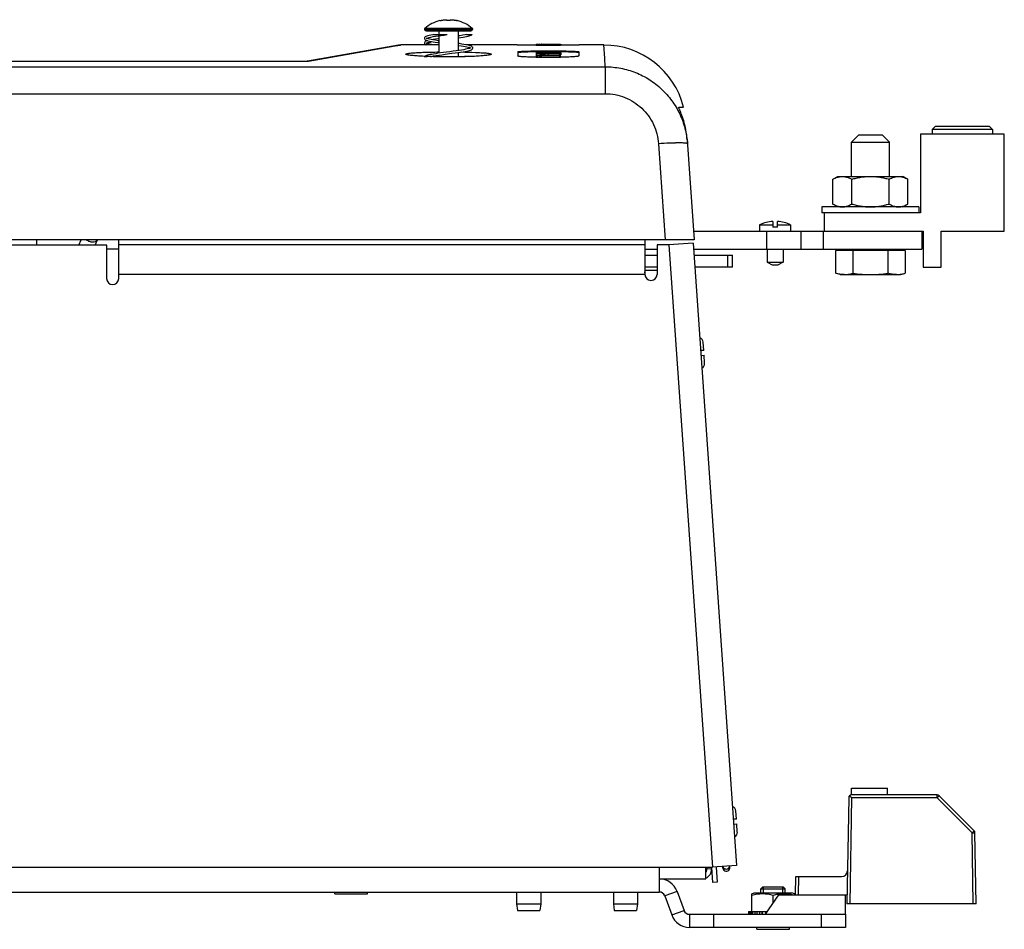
# Model space of a CAD drawing. Header units: inches. Extents: x 0 to 22, y 0 to 17.
# Tile 3 of 71: x 4.1 to 5.5, y 7.5 to 8.8. Entities that reach past the tile are written whole.
import ezdxf

# ---------------------------------------------------------------- set-up
doc = ezdxf.new("R2010")
doc.units = ezdxf.units.IN
doc.header["$LTSCALE"] = 1.21
doc.header["$MEASUREMENT"] = 0
doc.linetypes.add('HIDDEN', pattern=[0.2, 0.1, -0.1])
doc.layers.get('0').update_dxf_attribs({"linetype": 'CONTINUOUS'})
for name, color, linetype in [('02___PRT_ALL_AXES', 7, 'CONTINUOUS'), ('03___PRT_ALL_CURVES', 7, 'CONTINUOUS'), ('AXIS_PART', 7, 'CONTINUOUS'), ('DEFAULT_2', 8, 'HIDDEN')]:
    doc.layers.add(name, color=color, linetype=linetype)

msp = doc.modelspace()

# ---------------------------------------------------------------- linework, layer by layer
at = {"color": 7, "linetype": 'Continuous'}
for p, q in [((4.6928, 8.7921), (4.6928, 8.7921)), ((4.7026, 8.7933), (4.7026, 8.7921)), ((4.7026, 8.7933), (4.7026, 8.7933)), ((4.7028, 8.7921), (4.7026, 8.7933)), ((4.7026, 8.7933), (4.7028, 8.7921)), ((4.7082, 8.7933), (4.708, 8.7921)), ((4.708, 8.7921), (4.7082, 8.7933)), ((4.7082, 8.7921), (4.7082, 8.7933)), ((4.7181, 8.7921), (4.7181, 8.7921)), ((4.67, 8.7791), (4.7409, 8.7791)), ((4.7405, 8.7806), (4.6704, 8.7806)), ((4.6727, 8.7771), (4.7382, 8.7771)), ((4.6836, 8.7714), (4.7033, 8.7714)), ((4.6911, 8.7771), (4.6911, 8.7714)), ((4.6911, 8.7697), (4.6911, 8.744)), ((4.7198, 8.7771), (4.7198, 8.748)), ((4.7318, 8.7714), (4.7403, 8.7714)), ((4.6317, 8.7558), (4.4972, 8.7321)), ((4.4987, 8.732), (4.6268, 8.7547)), ((4.6268, 8.7547), (4.6344, 8.756)), ((4.6344, 8.756), (4.6348, 8.7561)), ((4.6911, 8.7561), (4.6348, 8.7561)), ((4.6899, 8.7624), (4.6911, 8.7626)), ((4.8068, 8.7561), (4.7329, 8.7561)), ((4.8346, 8.7557), (4.8068, 8.7559)), ((4.8346, 8.7573), (4.8346, 8.7557)), ((4.8346, 8.7573), (4.8353, 8.7573)), ((4.8346, 8.7557), (4.8703, 8.7557)), ((4.836, 8.7573), (4.8396, 8.7573)), ((4.836, 8.7573), (4.836, 8.7557)), ((4.8396, 8.7573), (4.8396, 8.7557)), ((4.8396, 8.7573), (4.841, 8.7573)), ((4.841, 8.7573), (4.841, 8.7557)), ((4.8424, 8.7574), (4.8689, 8.7574)), ((4.8424, 8.7557), (4.8424, 8.7574)), ((4.8689, 8.7574), (4.8689, 8.7557)), ((4.8689, 8.7574), (4.8701, 8.7574)), ((4.8701, 8.7574), (4.8703, 8.7574)), ((4.8703, 8.7557), (4.8703, 8.7574)), ((4.8981, 8.7559), (4.8703, 8.7557)), ((4.8709, 8.7575), (4.8711, 8.7575)), ((4.8711, 8.7575), (4.8711, 8.7557)), ((4.9343, 8.7561), (4.8981, 8.7561)), ((4.9356, 8.7365), (4.9343, 8.7561)), ((4.6911, 8.7412), (4.6911, 8.7387)), ((4.7198, 8.7451), (4.7198, 8.7387)), ((4.7384, 8.7521), (4.7381, 8.7519)), ((4.8073, 8.746), (4.8077, 8.7399)), ((4.8346, 8.7473), (4.8703, 8.7473)), ((4.8346, 8.7459), (4.8346, 8.7473)), ((4.8346, 8.7459), (4.835, 8.7459)), ((4.8346, 8.7453), (4.8346, 8.7378)), ((4.8346, 8.7452), (4.8351, 8.7452)), ((4.836, 8.7425), (4.8346, 8.7424)), ((4.8346, 8.7406), (4.8353, 8.7405)), ((4.835, 8.7463), (4.835, 8.7454)), ((4.8351, 8.7462), (4.835, 8.7463)), ((4.837, 8.7459), (4.8351, 8.7462)), ((4.8351, 8.7452), (4.8356, 8.7452)), ((4.8353, 8.7405), (4.836, 8.7405)), ((4.8356, 8.7452), (4.8356, 8.7438)), ((4.8361, 8.7452), (4.8356, 8.7452)), ((4.8358, 8.7437), (4.8358, 8.7424)), ((4.8358, 8.7436), (4.8363, 8.7436)), ((4.8396, 8.7425), (4.836, 8.7425)), ((4.836, 8.7405), (4.8396, 8.7405)), ((4.836, 8.7405), (4.836, 8.7381)), ((4.8365, 8.7451), (4.8361, 8.7452)), ((4.8363, 8.7436), (4.8368, 8.7436)), ((4.8373, 8.7451), (4.8365, 8.7451)), ((4.8372, 8.7439), (4.8365, 8.7439)), ((4.8368, 8.7436), (4.8368, 8.7424)), ((4.837, 8.7467), (4.838, 8.7468)), ((4.8383, 8.7458), (4.837, 8.7459)), ((4.8689, 8.7439), (4.8372, 8.7439)), ((4.8396, 8.7451), (4.8373, 8.7451)), ((4.8394, 8.7435), (4.8378, 8.7435)), ((4.838, 8.7468), (4.8403, 8.7469)), ((4.8394, 8.7435), (4.8394, 8.7424)), ((4.8404, 8.7434), (4.8394, 8.7435)), ((4.8411, 8.7451), (4.8396, 8.7451)), ((4.8396, 8.7405), (4.841, 8.7406)), ((4.8396, 8.7405), (4.8396, 8.7381)), ((4.841, 8.7424), (4.8403, 8.7425)), ((4.8411, 8.7433), (4.8404, 8.7434)), ((4.8408, 8.7463), (4.8412, 8.7462)), ((4.841, 8.7424), (4.841, 8.7422)), ((4.8412, 8.7418), (4.841, 8.7419)), ((4.841, 8.7412), (4.8417, 8.7413)), ((4.841, 8.7409), (4.841, 8.7412)), ((4.841, 8.7406), (4.841, 8.7378)), ((4.8425, 8.745), (4.8411, 8.7451)), ((4.8411, 8.7433), (4.8411, 8.7424)), ((4.8414, 8.7432), (4.8411, 8.7433)), ((4.8412, 8.7462), (4.8423, 8.7461)), ((4.8424, 8.7418), (4.8412, 8.7418)), ((4.8417, 8.743), (4.8417, 8.7418)), ((4.8417, 8.743), (4.8425, 8.743)), ((4.8439, 8.7466), (4.8422, 8.7465)), ((4.8423, 8.7461), (4.8435, 8.7461)), ((4.8424, 8.7418), (4.8689, 8.7418)), ((4.8424, 8.7413), (4.8689, 8.7413)), ((4.8424, 8.7384), (4.8424, 8.7413)), ((4.8468, 8.745), (4.8425, 8.745)), ((4.8451, 8.7429), (4.8432, 8.7429)), ((4.8432, 8.7429), (4.8432, 8.7418)), ((4.8458, 8.7466), (4.8439, 8.7466)), ((4.8451, 8.7429), (4.8458, 8.743)), ((4.8451, 8.7429), (4.8451, 8.7418)), ((4.8458, 8.7466), (4.8458, 8.746)), ((4.8458, 8.743), (4.8463, 8.743)), ((4.8463, 8.7456), (4.8476, 8.7457)), ((4.8463, 8.743), (4.8465, 8.743)), ((4.8471, 8.7461), (4.8464, 8.7461)), ((4.8465, 8.7434), (4.8472, 8.7435)), ((4.8465, 8.743), (4.8465, 8.7418)), ((4.8692, 8.7445), (4.8468, 8.745)), ((4.8477, 8.746), (4.8471, 8.7461)), ((4.8476, 8.7457), (4.8477, 8.7457)), ((4.8477, 8.7459), (4.8477, 8.7453)), ((4.8689, 8.7435), (4.8479, 8.7435)), ((4.8479, 8.7418), (4.8479, 8.7435)), ((4.8499, 8.7465), (4.8499, 8.7452)), ((4.8544, 8.7462), (4.8508, 8.7465)), ((4.8544, 8.7462), (4.8544, 8.7451)), ((4.8589, 8.7465), (4.86, 8.7464)), ((4.86, 8.7464), (4.8602, 8.7464)), ((4.86, 8.7459), (4.86, 8.745)), ((4.8645, 8.7457), (4.86, 8.7459)), ((4.8602, 8.7464), (4.8607, 8.7464)), ((4.8643, 8.7463), (4.8617, 8.7463)), ((4.8644, 8.747), (4.8643, 8.7469)), ((4.8643, 8.7469), (4.8643, 8.7466)), ((4.8657, 8.747), (4.8644, 8.747)), ((4.8645, 8.7457), (4.8645, 8.745)), ((4.8689, 8.747), (4.8657, 8.747)), ((4.8689, 8.7456), (4.8701, 8.7457)), ((4.8689, 8.7456), (4.8689, 8.7446)), ((4.8689, 8.7435), (4.8689, 8.7417)), ((4.8689, 8.7435), (4.8701, 8.7435)), ((4.8689, 8.7413), (4.8689, 8.7384)), ((4.8689, 8.7413), (4.8701, 8.7413)), ((4.8692, 8.7445), (4.8709, 8.7446)), ((4.8703, 8.7469), (4.8696, 8.747)), ((4.8703, 8.7438), (4.8696, 8.7439)), ((4.8703, 8.7417), (4.8696, 8.7418)), ((4.8701, 8.7457), (4.8703, 8.7457)), ((4.8701, 8.7435), (4.8703, 8.7436)), ((4.8701, 8.7413), (4.8703, 8.7414)), ((4.8703, 8.7473), (4.8711, 8.7473)), ((4.8703, 8.7469), (4.8703, 8.7446)), ((4.8711, 8.7459), (4.8703, 8.7459)), ((4.8703, 8.7437), (4.8703, 8.7417)), ((4.8711, 8.7418), (4.8703, 8.7417)), ((4.8703, 8.7385), (4.8703, 8.7415)), ((4.8709, 8.7446), (4.8711, 8.7446)), ((4.8711, 8.7447), (4.8711, 8.7418)), ((4.8976, 8.746), (4.8973, 8.7399)), ((2.3437, 8.7321), (4.4971, 8.7321)), ((2.3437, 8.732), (4.4987, 8.732)), ((4.4972, 8.7321), (4.4971, 8.7321)), ((4.4971, 8.7321), (4.4971, 8.7321)), ((4.8346, 8.7381), (4.8703, 8.7381)), ((4.8424, 8.7384), (4.8412, 8.7384)), ((4.8424, 8.7384), (4.8689, 8.7384)), ((4.8703, 8.7385), (4.8696, 8.7384)), ((4.9365, 8.724), (4.9356, 8.7365)), ((2.1237, 8.724), (4.9365, 8.724)), ((4.9365, 8.724), (4.9365, 8.6843)), ((2.1237, 8.6843), (4.9365, 8.6843)), ((5.0448, 8.6645), (5.052, 8.6645)), ((5.5249, 8.6245), (5.4011, 8.6245)), ((5.4011, 8.6245), (5.4011, 8.5084)), ((5.4228, 8.6358), (5.4183, 8.6313)), ((5.5077, 8.6313), (5.4183, 8.6313)), ((5.4183, 8.6313), (5.4183, 8.6245)), ((5.5032, 8.6358), (5.4228, 8.6358)), ((5.5032, 8.6358), (5.5077, 8.6313)), ((5.5077, 8.6313), (5.5077, 8.6245)), ((5.5249, 8.4817), (5.5249, 8.6245)), ((5.015, 8.6104), (5.0248, 8.4689)), ((5.0573, 8.616), (5.0676, 8.4689)), ((5.3102, 8.6237), (5.2995, 8.613)), ((5.2995, 8.613), (5.3555, 8.613)), ((5.2995, 8.5623), (5.2995, 8.613)), ((5.3102, 8.6237), (5.3447, 8.6237)), ((5.3447, 8.6237), (5.3555, 8.613)), ((5.3555, 8.5623), (5.3555, 8.613)), ((5.2722, 8.5581), (5.2796, 8.5623)), ((5.2722, 8.5216), (5.2722, 8.5581)), ((5.2796, 8.5623), (5.3753, 8.5623)), ((5.2998, 8.5216), (5.2998, 8.5581)), ((5.3551, 8.5216), (5.3551, 8.5581)), ((5.3827, 8.5581), (5.3753, 8.5623)), ((5.3827, 8.5216), (5.3827, 8.5581)), ((5.2921, 8.5084), (5.2591, 8.5084)), ((5.2591, 8.5084), (5.2591, 8.4817)), ((5.2796, 8.5173), (5.2722, 8.5216)), ((5.4011, 8.5084), (5.3628, 8.5084)), ((5.3753, 8.5173), (5.3827, 8.5216)), ((5.1834, 8.4959), (5.1834, 8.4877)), ((5.1904, 8.4877), (5.1904, 8.4959)), ((5.164, 8.4911), (5.1834, 8.4911)), ((5.164, 8.4911), (5.164, 8.4817)), ((5.1744, 8.4817), (5.1744, 8.455)), ((5.1904, 8.4877), (5.1834, 8.4877)), ((5.1904, 8.4911), (5.2097, 8.4911)), ((5.2097, 8.4911), (5.2097, 8.4817)), ((5.2249, 8.4817), (5.2249, 8.455)), ((5.2576, 8.4817), (5.2576, 8.455)), ((5.4033, 8.4817), (5.4051, 8.4817)), ((5.4033, 8.4817), (5.4033, 8.455)), ((5.4051, 8.4817), (5.4051, 8.4283)), ((5.4318, 8.4817), (5.5249, 8.4817)), ((5.4318, 8.4283), (5.4318, 8.4817)), ((5.0676, 8.4689), (2.0659, 8.4689)), ((4.0976, 8.4689), (4.0976, 8.4609)), ((4.1603, 8.4609), (4.1635, 8.4689)), ((4.1845, 8.4609), (4.1877, 8.4689)), ((4.219, 8.455), (4.2013, 8.455)), ((4.9947, 8.455), (5.0128, 8.455)), ((5.0667, 8.455), (5.4033, 8.455)), ((5.1752, 8.455), (5.1752, 8.4361)), ((5.1986, 8.455), (5.1986, 8.4361)), ((5.3789, 8.4533), (5.276, 8.4533)), ((5.276, 8.4533), (5.276, 8.4194)), ((5.2901, 8.455), (5.2884, 8.4533)), ((5.3017, 8.4533), (5.3017, 8.4194)), ((5.3532, 8.4533), (5.3532, 8.4194)), ((5.3648, 8.455), (5.3665, 8.4533)), ((5.3789, 8.4533), (5.3789, 8.4194)), ((4.9949, 8.4464), (5.0128, 8.4464)), ((5.0673, 8.4464), (5.1241, 8.4464)), ((5.117, 8.4285), (5.117, 8.4464)), ((5.1241, 8.4285), (5.1241, 8.4464)), ((5.1752, 8.4361), (5.1986, 8.4361)), ((5.1752, 8.4361), (5.1826, 8.4318)), ((5.1986, 8.4361), (5.1912, 8.4318)), ((5.0128, 8.4285), (4.9949, 8.4285)), ((5.0128, 8.4235), (4.9949, 8.4235)), ((4.9949, 8.4202), (4.9949, 8.4217)), ((5.1241, 8.4285), (5.0685, 8.4285)), ((5.1826, 8.4318), (5.1912, 8.4318)), ((5.4051, 8.4283), (5.4318, 8.4283)), ((4.9949, 8.4172), (4.9949, 8.4178)), ((5.2829, 8.4175), (5.276, 8.4194)), ((5.2829, 8.4175), (5.372, 8.4175)), ((5.372, 8.4175), (5.3789, 8.4194)), ((5.0816, 8.3058), (5.0771, 8.3054)), ((5.0816, 8.3058), (5.0807, 8.3177)), ((5.0776, 8.2983), (5.0821, 8.2986)), ((5.0829, 8.2867), (5.0821, 8.2986)), ((5.2997, 7.6603), (5.3528, 7.6603)), ((5.2997, 7.6503), (5.2997, 7.6603)), ((5.3528, 7.6503), (5.3528, 7.6603)), ((5.2954, 7.646), (5.2927, 7.4895)), ((5.2997, 7.646), (5.297, 7.4895)), ((5.4258, 7.6503), (5.2997, 7.6503)), ((5.4258, 7.646), (5.2997, 7.646)), ((5.4258, 7.646), (5.4258, 7.6503)), ((5.4258, 7.646), (5.4288, 7.649)), ((5.4773, 7.5945), (5.4258, 7.646)), ((5.4803, 7.5975), (5.4288, 7.649)), ((5.1299, 7.6146), (5.1291, 7.6266)), ((5.1299, 7.6146), (5.1254, 7.6143)), ((5.1259, 7.6072), (5.1304, 7.6075)), ((5.1312, 7.5955), (5.1304, 7.6075)), ((5.4773, 7.5945), (5.4803, 7.5975)), ((5.4791, 7.4895), (5.4773, 7.5945)), ((5.4773, 7.5945), (5.4816, 7.5945)), ((5.4834, 7.4895), (5.4816, 7.5945)), ((5.0849, 7.5264), (5.0849, 7.5435)), ((5.0931, 7.5414), (5.0863, 7.5409)), ((5.0998, 7.5439), (5.1013, 7.5217)), ((5.1099, 7.5427), (5.1098, 7.5446)), ((5.12, 7.5434), (5.1199, 7.5453)), ((5.0161, 7.5264), (5.0849, 7.5264)), ((5.1013, 7.5217), (5.0945, 7.5213)), ((5.217, 7.5028), (5.2174, 7.53)), ((5.2174, 7.53), (5.285, 7.53)), ((5.2212, 7.5028), (5.2217, 7.53)), ((4.5379, 7.5043), (4.5379, 7.5071)), ((4.5861, 7.5043), (4.5861, 7.5071)), ((4.8056, 7.5071), (4.8056, 7.4897)), ((4.8413, 7.5071), (4.8413, 7.4897)), ((4.9484, 7.5071), (4.9484, 7.4897)), ((4.9841, 7.5071), (4.9841, 7.4897)), ((5.0423, 7.5081), (5.0242, 7.5015)), ((5.0423, 7.5081), (5.0526, 7.4799)), ((5.169, 7.5145), (5.1661, 7.5117)), ((5.1661, 7.5117), (5.2019, 7.5117)), ((5.1661, 7.5058), (5.1661, 7.5117)), ((5.169, 7.5145), (5.199, 7.5145)), ((5.199, 7.5145), (5.2019, 7.5117)), ((5.2019, 7.5058), (5.2019, 7.5117)), ((4.5379, 7.5043), (4.5861, 7.5043)), ((5.1526, 7.5043), (5.1562, 7.5058)), ((5.1527, 7.4783), (5.1527, 7.5043)), ((5.1562, 7.5058), (5.2118, 7.5058)), ((5.184, 7.4905), (5.184, 7.5019)), ((5.2153, 7.5043), (5.2118, 7.5058)), ((5.2153, 7.5043), (5.2153, 7.5028)), ((5.2906, 7.5028), (5.2929, 7.5028)), ((4.8056, 7.4897), (4.8413, 7.4897)), ((4.8056, 7.4897), (4.807, 7.4797)), ((4.807, 7.4797), (4.8399, 7.4797)), ((4.8413, 7.4897), (4.8399, 7.4797)), ((4.9484, 7.4897), (4.9841, 7.4897)), ((4.9484, 7.4897), (4.9498, 7.4797)), ((4.9498, 7.4797), (4.9827, 7.4797)), ((4.9841, 7.4897), (4.9827, 7.4797)), ((5.0345, 7.4733), (5.0526, 7.4799)), ((5.1476, 7.4783), (5.1754, 7.4783)), ((5.1476, 7.4783), (5.1476, 7.4743)), ((5.1483, 7.4783), (5.1483, 7.4743)), ((5.1494, 7.4783), (5.1494, 7.4743)), ((5.1515, 7.4783), (5.1515, 7.4743)), ((5.1535, 7.4783), (5.1535, 7.4743)), ((5.1568, 7.4783), (5.1568, 7.4743)), ((5.1598, 7.4783), (5.1598, 7.4743)), ((5.164, 7.4783), (5.164, 7.4743)), ((5.1675, 7.4783), (5.1675, 7.4743)), ((5.1676, 7.4783), (5.1676, 7.4743)), ((5.1726, 7.4783), (5.1726, 7.4743)), ((5.1746, 7.4783), (5.1746, 7.4771)), ((5.4834, 7.4895), (5.2927, 7.4895)), ((5.0606, 7.4743), (5.2906, 7.4743)), ((5.0606, 7.4743), (5.0606, 7.455)), ((5.0961, 7.4743), (5.0961, 7.455)), ((5.2549, 7.4743), (5.2549, 7.455)), ((5.2906, 7.4743), (5.2906, 7.455)), ((5.1599, 7.4521), (5.1599, 7.455)), ((5.1599, 7.4521), (5.2081, 7.4521)), ((5.2081, 7.4521), (5.2081, 7.455))]:
    msp.add_line(p, q, dxfattribs=at)
at = {"color": 3, "linetype": 'Continuous'}
for p, q in [((5.0667, 8.4817), (5.4033, 8.4817)), ((4.219, 8.4116), (4.219, 8.4689)), ((4.9947, 8.4689), (4.9947, 8.4614)), ((4.2013, 8.4609), (3.5938, 8.4609)), ((4.2013, 8.4116), (4.2013, 8.4609)), ((4.9947, 8.4614), (4.219, 8.4614)), ((4.9947, 8.4614), (4.9949, 8.4217)), ((5.0304, 8.4614), (5.0128, 8.4614)), ((5.0128, 8.4614), (5.0128, 8.4178)), ((5.066, 8.4639), (5.0304, 8.4614)), ((5.0304, 8.4614), (5.0946, 7.5435)), ((5.066, 8.4639), (5.1302, 7.546)), ((4.9949, 8.4217), (4.9949, 8.4178)), ((4.9949, 8.4178), (4.219, 8.4178)), ((2.0373, 7.5435), (5.0946, 7.5435)), ((5.0161, 7.5435), (5.0161, 7.5071)), ((5.0861, 7.5435), (5.0863, 7.5409)), ((5.0929, 7.5434), (5.0945, 7.5213)), ((5.1302, 7.546), (5.0946, 7.5435)), ((2.1333, 7.5071), (5.0161, 7.5071)), ((5.0242, 7.5015), (5.0345, 7.4733)), ((5.2906, 7.455), (5.0606, 7.455))]:
    msp.add_line(p, q, dxfattribs=at)
at = {"color": 7, "linetype": 'Continuous'}
for points in [[(4.6836, 8.7714), (4.6822, 8.7712), (4.6794, 8.7707), (4.677, 8.7702), (4.675, 8.7697), (4.6734, 8.7692), (4.6721, 8.7687), (4.6711, 8.7681), (4.6704, 8.7675), (4.6698, 8.7666), (4.6697, 8.766)], [(4.6725, 8.7656), (4.6725, 8.7656), (4.6729, 8.7659), (4.6738, 8.7663), (4.6751, 8.7667), (4.677, 8.7672), (4.6795, 8.7678), (4.6825, 8.7684), (4.686, 8.769), (4.69, 8.7696), (4.6943, 8.7702), (4.6989, 8.7708), (4.7033, 8.7714)], [(4.7318, 8.7714), (4.7298, 8.771), (4.7262, 8.7704), (4.7222, 8.7698), (4.7198, 8.7694)], [(4.7198, 8.7665), (4.7234, 8.7671), (4.7267, 8.7676), (4.7296, 8.7681), (4.732, 8.7686), (4.7342, 8.7691), (4.736, 8.7695), (4.7375, 8.77), (4.7387, 8.7705), (4.7397, 8.771), (4.7403, 8.7714)], [(4.6697, 8.766), (4.6698, 8.7654), (4.6703, 8.7645), (4.6711, 8.7639), (4.6721, 8.7633), (4.6734, 8.7628), (4.6751, 8.7623), (4.6772, 8.7618), (4.6796, 8.7613), (4.6825, 8.7608), (4.6857, 8.7602), (4.6895, 8.7596), (4.6911, 8.7594)], [(4.6748, 8.7624), (4.6735, 8.762), (4.6721, 8.7615), (4.6711, 8.761), (4.6703, 8.7603), (4.6698, 8.7594), (4.6697, 8.7589)], [(4.6697, 8.7589), (4.6698, 8.7583), (4.6703, 8.7574), (4.671, 8.7568), (4.6719, 8.7563), (4.6724, 8.7561)], [(4.6725, 8.7585), (4.6729, 8.7587), (4.6737, 8.7591), (4.675, 8.7596), (4.6767, 8.76), (4.6788, 8.7605), (4.6812, 8.761)], [(4.6911, 8.7622), (4.6903, 8.7624), (4.6863, 8.763), (4.6828, 8.7636), (4.6798, 8.7641), (4.6774, 8.7647), (4.6754, 8.7652), (4.674, 8.7656), (4.6731, 8.766)], [(4.6849, 8.7561), (4.6832, 8.7564), (4.68, 8.757), (4.6774, 8.7575), (4.6754, 8.758), (4.6739, 8.7585), (4.6731, 8.7589)], [(4.6911, 8.7655), (4.6898, 8.7653), (4.6859, 8.7647), (4.6826, 8.7641), (4.6812, 8.7639)], [(4.7411, 8.7517), (4.7411, 8.7522), (4.7406, 8.7531), (4.7399, 8.7538), (4.739, 8.7542), (4.738, 8.7547), (4.7366, 8.7551), (4.735, 8.7556), (4.733, 8.7561), (4.7307, 8.7565), (4.728, 8.757), (4.725, 8.7575), (4.7216, 8.7581), (4.7198, 8.7583)], [(4.7198, 8.7555), (4.7206, 8.7553), (4.7241, 8.7548), (4.7273, 8.7543), (4.7301, 8.7538), (4.7325, 8.7533), (4.7345, 8.7528), (4.7361, 8.7524), (4.7372, 8.7519), (4.7377, 8.7517)], [(4.6789, 8.739), (4.6724, 8.7392), (4.6665, 8.7395), (4.6613, 8.7398), (4.657, 8.7401), (4.6534, 8.7404), (4.6508, 8.7407), (4.649, 8.741), (4.6488, 8.741)], [(4.7381, 8.7519), (4.7374, 8.7515), (4.7362, 8.7511), (4.7347, 8.7507), (4.7328, 8.7502), (4.7304, 8.7497), (4.7277, 8.7492), (4.7246, 8.7487), (4.7209, 8.7481), (4.7167, 8.7475), (4.712, 8.7469), (4.7071, 8.7462), (4.7023, 8.7456), (4.6978, 8.745), (4.6936, 8.7444), (4.6898, 8.7438), (4.6864, 8.7433), (4.6834, 8.7428), (4.6806, 8.7423), (4.6783, 8.7419), (4.6762, 8.7414), (4.6745, 8.7409), (4.6731, 8.7405), (4.6719, 8.74), (4.671, 8.7395), (4.6708, 8.7393)], [(4.6784, 8.739), (4.68, 8.7393), (4.6832, 8.7399), (4.687, 8.7406), (4.6912, 8.7412), (4.6957, 8.7418), (4.7005, 8.7425)], [(4.7625, 8.7411), (4.7625, 8.7411), (4.7619, 8.741), (4.7602, 8.7407), (4.7577, 8.7404), (4.7545, 8.7401), (4.7506, 8.7398), (4.746, 8.7396), (4.7408, 8.7393), (4.7351, 8.7391), (4.7289, 8.7389), (4.7222, 8.7387), (4.7152, 8.7386), (4.708, 8.7386), (4.7006, 8.7386), (4.6931, 8.7386), (4.6858, 8.7388), (4.6789, 8.739)], [(4.7005, 8.7425), (4.7102, 8.7438), (4.7149, 8.7444), (4.7193, 8.745), (4.7232, 8.7456), (4.7267, 8.7462), (4.7297, 8.7467), (4.7323, 8.7472), (4.7345, 8.7477), (4.7363, 8.7482), (4.7378, 8.7487), (4.739, 8.7491), (4.7399, 8.7496), (4.7406, 8.7503), (4.7411, 8.7512), (4.7411, 8.7517)]]:
    msp.add_lwpolyline(points, dxfattribs=at)
for centre, radius, start, end in [((4.7054, 8.7402), 0.0534, 103.7002, 130.9787), ((4.7054, 8.7402), 0.0519, 86.8969, 93.1031), ((4.7054, 8.7402), 0.0534, 49.0213, 76.2998), ((4.6713, 8.7795), 0.00141, 130.9787, 195.4682), ((4.6727, 8.7799), 0.00281, 195.4682, 270), ((4.7382, 8.7799), 0.00281, 270, 344.5318), ((4.7396, 8.7795), 0.00141, 344.5318, 49.0213), ((4.6348, 8.7382), 0.0179, 90, 100), ((4.836, 8.9345), 0.1772, 269.7781, 270.0084), ((4.8424, 8.5358), 0.2216, 89.9928, 90.1769), ((4.9343, 8.6346), 0.1214, 14.2342, 90), ((4.8392, 8.7208), 0.026, 94.9367, 95.8088), ((4.8336, 8.5819), 0.1617, 88.7282, 88.8851), ((4.8345, 8.619), 0.1246, 88.4902, 88.7305), ((4.8432, 8.8346), 0.0889, 266.8257, 267.7227), ((4.8396, 8.7225), 0.0201, 88.0424, 90.0765), ((4.8441, 8.8585), 0.1128, 267.7198, 268.2129), ((4.8447, 8.6074), 0.1396, 90.6642, 91.801), ((4.8455, 8.9077), 0.1621, 268.2722, 269.2438), ((4.8424, 8.722), 0.0193, 89.9204, 92.0365), ((4.8431, 8.7634), 0.0205, 268.1121, 270.0705), ((4.846, 8.5186), 0.2284, 89.9608, 90.7208), ((4.8465, 8.9866), 0.241, 269.2659, 269.9683), ((4.8461, 8.863), 0.1169, 268.7239, 269.4078), ((4.8475, 8.9798), 0.2337, 269.3654, 269.7412), ((4.8458, 8.6147), 0.1319, 89.7288, 89.9999), ((4.8462, 8.5169), 0.2301, 89.1696, 90.0116), ((4.8459, 8.6209), 0.1257, 89.141, 89.7349), ((4.8479, 8.7227), 0.0207, 89.9259, 91.8937), ((4.8462, 8.639), 0.1075, 88.0338, 89.1517), ((4.8468, 8.5734), 0.1736, 88.9714, 89.1225), ((4.8475, 8.679), 0.0675, 87.1819, 88.0008), ((4.8474, 8.6), 0.147, 87.9606, 88.9869), ((4.8483, 8.6315), 0.1155, 86.6826, 87.8798), ((4.8893, 9.1729), 0.428, 265.3304, 265.4451), ((4.8467, 8.6024), 0.1446, 85.9128, 86.7142), ((4.8832, 9.0968), 0.3517, 265.4449, 265.5726), ((4.8757, 8.999), 0.2536, 265.5598, 265.8784), ((4.8453, 8.5815), 0.1656, 85.5989, 85.9278), ((4.8694, 8.9111), 0.1655, 265.8611, 266.3035), ((4.8444, 8.5698), 0.1773, 85.2903, 85.5991), ((4.8652, 8.8448), 0.0991, 266.2675, 266.9667), ((4.8677, 8.8306), 0.0846, 265.2747, 265.5923), ((4.8681, 8.8363), 0.0903, 265.5922, 265.9087), ((4.8698, 8.9605), 0.2149, 268.5833, 268.956), ((4.8694, 8.9342), 0.1886, 268.948, 269.4015), ((4.8692, 8.9227), 0.1771, 269.4127, 269.8979), ((4.8689, 8.723), 0.024, 88.3616, 90.0643), ((4.8689, 8.7228), 0.0211, 88.1366, 90.0729), ((4.8689, 8.7222), 0.0196, 87.9957, 90.0783), ((4.4971, 8.7075), 0.0246, 86.2034, 89.9865), ((4.4978, 8.7287), 0.00347, 83.7344, 99.9174), ((4.4978, 8.7285), 0.00367, 75.3744, 83.6543), ((4.6962, 9.3313), 0.5926, 267.4223, 267.7046), ((4.6977, 9.368), 0.6294, 267.704, 267.849), ((4.8689, 8.7577), 0.0193, 269.9202, 272.0437), ((4.9338, 8.6074), 0.1238, 4.003, 11.1405), ((5.0467, 8.2587), 0.3529, 91.0916, 91.6672), ((5.1869, 8.4398), 0.0562, 93.5942, 113.9938), ((5.1869, 8.4398), 0.0562, 66.0062, 86.4058), ((5.0733, 8.3172), 0.00743, 4, 70.5387), ((5.0755, 8.2861), 0.00743, 297.4613, 4), ((5.2997, 7.646), 0.00429, 90, 179), ((4.9039, 7.2572), 0.5548, 44.4937, 44.9308), ((5.4258, 7.646), 0.00429, 45, 90), ((5.1217, 7.626), 0.00743, 4, 70.5387), ((5.1238, 7.595), 0.00743, 297.4613, 4), ((5.4773, 7.5945), 0.00429, 1, 45), ((5.0791, 7.5404), 0.014, 294.3808, 2.9436), ((5.115, 7.543), 0.00506, 171.1429, 26.9586), ((5.1163, 7.5454), 0.00361, 348.7913, 358.758), ((5.285, 7.5385), 0.00857, 270, 359), ((5.0161, 7.4985), 0.0279, 20, 90), ((5.1998, 7.4516), 0.0528, 99.6466, 107.4199), ((5.1997, 7.4523), 0.052, 95.7929, 99.6356), ((5.0606, 7.4828), 0.00857, 200, 270)]:
    msp.add_arc(centre, radius, start, end, dxfattribs=at)
at = {"color": 3, "linetype": 'Continuous'}
for centre, radius, start, end in [((4.2101, 8.4116), 0.00886, 180, 360), ((5.0039, 8.4178), 0.00893, 180, 360), ((5.0791, 7.5404), 0.00714, 323.6518, 4), ((5.0161, 7.4985), 0.00857, 20, 90), ((5.0606, 7.4828), 0.0279, 200, 270)]:
    msp.add_arc(centre, radius, start, end, dxfattribs=at)
at = {"color": 7, "linetype": 'Continuous'}
for points, knots in [([(4.6928, 8.7921), (4.6925, 8.792), (4.6939, 8.7923), (4.6944, 8.7924), (4.6954, 8.7926), (4.6966, 8.7928), (4.698, 8.7931), (4.6992, 8.7932), (4.6998, 8.7933)], [0, 0, 0, 0, 0.12491, 0.250005, 0.375007, 0.500009, 0.750004, 1, 1, 1, 1]), ([(4.6998, 8.7933), (4.6995, 8.7932), (4.7008, 8.7934), (4.7013, 8.7934), (4.7018, 8.7934), (4.7021, 8.7934), (4.7024, 8.7934), (4.7025, 8.7934), (4.7026, 8.7933), (4.7026, 8.7933)], [0, 0, 0, 0, 0.374599, 0.543842, 0.692826, 0.81649, 0.910442, 0.971352, 1, 1, 1, 1]), ([(4.7082, 8.7933), (4.7083, 8.7933), (4.7084, 8.7934), (4.7085, 8.7934), (4.7088, 8.7934), (4.7093, 8.7934), (4.7101, 8.7934), (4.7107, 8.7933), (4.7111, 8.7933)], [0, 0, 0, 0, 0.030687, 0.092776, 0.187372, 0.311125, 0.627987, 1, 1, 1, 1]), ([(4.7082, 8.7933), (4.7082, 8.7933), (4.7082, 8.7933), (4.7082, 8.7933), (4.7082, 8.7933)], [0, 0, 0, 0, 0.067732, 1, 1, 1, 1]), ([(4.7111, 8.7933), (4.7108, 8.7933), (4.7122, 8.7932), (4.7128, 8.7931), (4.7137, 8.7929), (4.7149, 8.7927), (4.7164, 8.7925), (4.7175, 8.7922), (4.7181, 8.7921)], [0, 0, 0, 0, 0.12491, 0.250005, 0.375007, 0.500009, 0.750004, 1, 1, 1, 1]), ([(4.6423, 8.7425), (4.6423, 8.7426), (4.6424, 8.7427), (4.6426, 8.7428), (4.6429, 8.743), (4.6435, 8.7432), (4.6445, 8.7434), (4.6456, 8.7437), (4.6477, 8.744), (4.6494, 8.7441), (4.6507, 8.7443)], [0, 0, 0, 0, 0.030742, 0.053662, 0.083113, 0.163133, 0.2724, 0.41121, 0.579172, 1, 1, 1, 1]), ([(4.6509, 8.7406), (4.6497, 8.7407), (4.6475, 8.7409), (4.6449, 8.7414), (4.6432, 8.7418), (4.6425, 8.7422), (4.6423, 8.7424), (4.6423, 8.7425)], [0, 0, 0, 0, 0.415157, 0.720727, 0.912958, 0.967778, 1, 1, 1, 1]), ([(4.6507, 8.7443), (4.6532, 8.7445), (4.6588, 8.7449), (4.6723, 8.7455), (4.6833, 8.7458), (4.691, 8.7458)], [0, 0, 0, 0, 0.186906, 0.422622, 1, 1, 1, 1]), ([(4.6695, 8.7393), (4.6661, 8.7394), (4.6599, 8.7398), (4.6536, 8.7403), (4.6509, 8.7406)], [0, 0, 0, 0, 0.558902, 1, 1, 1, 1]), ([(4.76, 8.7406), (4.7576, 8.7403), (4.7522, 8.7398), (4.7395, 8.7391), (4.721, 8.7386), (4.6977, 8.7385), (4.6818, 8.7388), (4.6741, 8.7391)], [0, 0, 0, 0, 0.084005, 0.188851, 0.444812, 0.72956, 1, 1, 1, 1]), ([(4.7243, 8.7458), (4.7312, 8.7457), (4.7409, 8.7454), (4.7528, 8.7448), (4.7579, 8.7445), (4.7602, 8.7443)], [0, 0, 0, 0, 0.575549, 0.810827, 1, 1, 1, 1]), ([(4.7686, 8.7425), (4.7686, 8.7424), (4.7684, 8.7422), (4.7676, 8.7418), (4.766, 8.7414), (4.7634, 8.7409), (4.7612, 8.7407), (4.76, 8.7406)], [0, 0, 0, 0, 0.03234, 0.087183, 0.279319, 0.584833, 1, 1, 1, 1]), ([(4.7602, 8.7443), (4.7614, 8.7442), (4.7631, 8.744), (4.7652, 8.7437), (4.7664, 8.7434), (4.7673, 8.7432), (4.7679, 8.743), (4.7683, 8.7428), (4.7685, 8.7427), (4.7686, 8.7426), (4.7686, 8.7425)], [0, 0, 0, 0, 0.420794, 0.588768, 0.727612, 0.836929, 0.916983, 0.946432, 0.969333, 1, 1, 1, 1]), ([(4.8073, 8.746), (4.8073, 8.7461), (4.8075, 8.7462), (4.8079, 8.7463), (4.8086, 8.7464), (4.8095, 8.7465), (4.8106, 8.7466), (4.8126, 8.7468), (4.8155, 8.747), (4.8196, 8.7471), (4.8243, 8.7472), (4.8293, 8.7473), (4.8328, 8.7473), (4.8346, 8.7473)], [0, 0, 0, 0, 0.00665, 0.02144, 0.045304, 0.078329, 0.120228, 0.170561, 0.294571, 0.445547, 0.617918, 0.805375, 1, 1, 1, 1]), ([(4.8346, 8.7459), (4.8329, 8.7459), (4.8296, 8.7459), (4.8248, 8.7458), (4.8204, 8.7457), (4.8164, 8.7456), (4.813, 8.7454), (4.8107, 8.7452), (4.8092, 8.7451), (4.8085, 8.745), (4.8079, 8.7448), (4.8076, 8.7447), (4.8075, 8.7447)], [0, 0, 0, 0, 0.18523, 0.364434, 0.530713, 0.678608, 0.80326, 0.900352, 0.937491, 0.966536, 0.987324, 1, 1, 1, 1]), ([(4.835, 8.7463), (4.835, 8.7464), (4.8352, 8.7465), (4.8354, 8.7465), (4.8359, 8.7466), (4.8363, 8.7467), (4.8366, 8.7467)], [0, 0, 0, 0, 0.078611, 0.252528, 0.553508, 1, 1, 1, 1]), ([(4.8711, 8.7473), (4.8728, 8.7473), (4.8762, 8.7473), (4.8812, 8.7472), (4.8857, 8.7471), (4.8896, 8.747), (4.8925, 8.7468), (4.8944, 8.7466), (4.8955, 8.7465), (4.8964, 8.7464), (4.897, 8.7463), (4.8974, 8.7462), (4.8976, 8.7461), (4.8976, 8.746)], [0, 0, 0, 0, 0.195892, 0.383713, 0.556179, 0.706857, 0.829921, 0.879599, 0.920985, 0.953859, 0.977991, 0.993175, 1, 1, 1, 1]), ([(4.8962, 8.745), (4.8957, 8.7451), (4.8944, 8.7452), (4.8912, 8.7455), (4.8861, 8.7457), (4.879, 8.7458), (4.8738, 8.7459), (4.8711, 8.7459)], [0, 0, 0, 0, 0.063119, 0.148622, 0.380367, 0.673522, 1, 1, 1, 1]), ([(4.8975, 8.7446), (4.8975, 8.7446), (4.8974, 8.7447), (4.8971, 8.7448), (4.8967, 8.7449), (4.8964, 8.745), (4.8962, 8.745)], [0, 0, 0, 0, 0.094437, 0.286563, 0.588642, 1, 1, 1, 1]), ([(4.8346, 8.7381), (4.8329, 8.7381), (4.8294, 8.7381), (4.8244, 8.7382), (4.8198, 8.7384), (4.8158, 8.7386), (4.8129, 8.7388), (4.811, 8.739), (4.8098, 8.7392), (4.8089, 8.7393), (4.8083, 8.7395), (4.8079, 8.7396), (4.8077, 8.7398), (4.8077, 8.7399)], [0, 0, 0, 0, 0.193509, 0.379488, 0.551248, 0.702061, 0.8253, 0.875361, 0.917299, 0.950842, 0.975731, 0.991854, 1, 1, 1, 1]), ([(4.8973, 8.7399), (4.8972, 8.7398), (4.8971, 8.7396), (4.8967, 8.7395), (4.896, 8.7393), (4.8947, 8.7391), (4.8924, 8.7389), (4.8891, 8.7386), (4.8851, 8.7384), (4.8805, 8.7382), (4.8755, 8.7381), (4.8721, 8.7381), (4.8703, 8.7381)], [0, 0, 0, 0, 0.007988, 0.023649, 0.048143, 0.08154, 0.174124, 0.298043, 0.448462, 0.620031, 0.806299, 1, 1, 1, 1]), ([(4.9365, 8.724), (4.9441, 8.724), (4.9594, 8.7225), (4.9814, 8.7161), (5.0018, 8.7057), (5.02, 8.6916), (5.0351, 8.6744), (5.0469, 8.6547), (5.0547, 8.6331), (5.0572, 8.618), (5.0577, 8.6104)], [0, 0, 0, 0, 0.124993, 0.250012, 0.375007, 0.500009, 0.625011, 0.750001, 0.875015, 1, 1, 1, 1]), ([(4.9365, 8.6843), (4.9414, 8.6843), (4.9513, 8.6833), (4.9656, 8.6791), (4.9789, 8.6723), (4.9906, 8.6631), (5.0004, 8.6519), (5.008, 8.6391), (5.013, 8.6251), (5.0146, 8.6153), (5.015, 8.6104)], [0, 0, 0, 0, 0.125131, 0.250266, 0.375341, 0.500373, 0.62535, 0.750264, 0.87516, 1, 1, 1, 1]), ([(5.0553, 8.6313), (5.0549, 8.6335), (5.0539, 8.6378), (5.0522, 8.6439), (5.0504, 8.6496), (5.0488, 8.6538), (5.0477, 8.6568), (5.0469, 8.6587), (5.0462, 8.6604), (5.0457, 8.6618), (5.0452, 8.6629), (5.0449, 8.6638), (5.0448, 8.6641), (5.0447, 8.6645), (5.0448, 8.6645)], [0, 0, 0, 0, 0.193308, 0.378389, 0.549015, 0.700163, 0.766735, 0.826338, 0.87824, 0.921717, 0.95605, 0.980622, 0.995175, 1, 1, 1, 1]), ([(5.0365, 8.6115), (5.0348, 8.6114), (5.0276, 8.6112), (5.0204, 8.6108), (5.015, 8.6104)], [0, 0, 0, 0, 0.234191, 1, 1, 1, 1]), ([(5.0577, 8.6104), (5.0577, 8.6106), (5.0574, 8.6107), (5.057, 8.6109), (5.0562, 8.6111), (5.0548, 8.6113), (5.0528, 8.6115), (5.0503, 8.6116), (5.0459, 8.6117), (5.0425, 8.6116), (5.04, 8.6116)], [0, 0, 0, 0, 0.02556, 0.048291, 0.078512, 0.161934, 0.275668, 0.418314, 0.588205, 1, 1, 1, 1]), ([(5.2722, 8.5581), (5.2733, 8.5587), (5.2755, 8.5599), (5.2784, 8.561), (5.2807, 8.5617), (5.2825, 8.5621), (5.2843, 8.5623), (5.2854, 8.5623), (5.286, 8.5623)], [0, 0, 0, 0, 0.261545, 0.514305, 0.637712, 0.759477, 0.880057, 1, 1, 1, 1]), ([(5.286, 8.5623), (5.2866, 8.5623), (5.2878, 8.5623), (5.2895, 8.5621), (5.2913, 8.5617), (5.2936, 8.561), (5.2965, 8.5599), (5.2987, 8.5587), (5.2998, 8.5581)], [0, 0, 0, 0, 0.119943, 0.240523, 0.362288, 0.485695, 0.738455, 1, 1, 1, 1]), ([(5.2998, 8.5581), (5.3021, 8.5587), (5.3066, 8.5599), (5.3135, 8.5613), (5.3204, 8.5621), (5.3251, 8.5623), (5.3275, 8.5623)], [0, 0, 0, 0, 0.250011, 0.500015, 0.750008, 1, 1, 1, 1]), ([(5.3275, 8.5623), (5.3298, 8.5623), (5.3345, 8.5621), (5.3414, 8.5613), (5.3483, 8.5599), (5.3528, 8.5587), (5.3551, 8.5581)], [0, 0, 0, 0, 0.249992, 0.499986, 0.749989, 1, 1, 1, 1]), ([(5.3551, 8.5581), (5.3562, 8.5587), (5.3584, 8.5599), (5.3613, 8.561), (5.3636, 8.5617), (5.3654, 8.5621), (5.3671, 8.5623), (5.3683, 8.5623), (5.3689, 8.5623)], [0, 0, 0, 0, 0.261545, 0.514305, 0.637712, 0.759477, 0.880057, 1, 1, 1, 1]), ([(5.3689, 8.5623), (5.3695, 8.5623), (5.3707, 8.5623), (5.3724, 8.5621), (5.3742, 8.5617), (5.3765, 8.561), (5.3794, 8.5599), (5.3816, 8.5587), (5.3827, 8.5581)], [0, 0, 0, 0, 0.119943, 0.240523, 0.362288, 0.485695, 0.738455, 1, 1, 1, 1]), ([(5.2722, 8.5216), (5.2733, 8.521), (5.2755, 8.5198), (5.2784, 8.5186), (5.2807, 8.518), (5.2825, 8.5176), (5.2843, 8.5174), (5.2854, 8.5173), (5.286, 8.5173)], [0, 0, 0, 0, 0.261545, 0.514305, 0.637712, 0.759477, 0.880057, 1, 1, 1, 1]), ([(5.286, 8.5173), (5.2866, 8.5173), (5.2878, 8.5174), (5.2895, 8.5176), (5.2913, 8.518), (5.2936, 8.5186), (5.2965, 8.5198), (5.2987, 8.521), (5.2998, 8.5216)], [0, 0, 0, 0, 0.119943, 0.240523, 0.362288, 0.485695, 0.738455, 1, 1, 1, 1]), ([(5.2998, 8.5216), (5.3021, 8.521), (5.3066, 8.5198), (5.3135, 8.5184), (5.3204, 8.5175), (5.3251, 8.5173), (5.3275, 8.5173)], [0, 0, 0, 0, 0.250011, 0.500015, 0.750008, 1, 1, 1, 1]), ([(5.3275, 8.5173), (5.3298, 8.5173), (5.3345, 8.5175), (5.3414, 8.5184), (5.3483, 8.5198), (5.3528, 8.521), (5.3551, 8.5216)], [0, 0, 0, 0, 0.249992, 0.499986, 0.749989, 1, 1, 1, 1]), ([(5.3551, 8.5216), (5.3562, 8.521), (5.3584, 8.5198), (5.3613, 8.5186), (5.3636, 8.518), (5.3654, 8.5176), (5.3671, 8.5174), (5.3683, 8.5173), (5.3689, 8.5173)], [0, 0, 0, 0, 0.261545, 0.514305, 0.637712, 0.759477, 0.880057, 1, 1, 1, 1]), ([(5.3689, 8.5173), (5.3695, 8.5173), (5.3707, 8.5174), (5.3724, 8.5176), (5.3742, 8.518), (5.3765, 8.5186), (5.3794, 8.5198), (5.3816, 8.521), (5.3827, 8.5216)], [0, 0, 0, 0, 0.119943, 0.240523, 0.362288, 0.485695, 0.738455, 1, 1, 1, 1]), ([(4.1711, 8.4689), (4.1725, 8.4679), (4.1756, 8.4664), (4.1803, 8.4655), (4.1846, 8.466), (4.1869, 8.4676), (4.1875, 8.4686)], [0, 0, 0, 0, 0.286049, 0.565502, 0.806441, 1, 1, 1, 1]), ([(5.2889, 8.4175), (5.2878, 8.4175), (5.2856, 8.4176), (5.2813, 8.4181), (5.2781, 8.4189), (5.276, 8.4194)], [0, 0, 0, 0, 0.247634, 0.496388, 1, 1, 1, 1]), ([(5.2889, 8.4175), (5.29, 8.4175), (5.2921, 8.4176), (5.2964, 8.4181), (5.2996, 8.4189), (5.3017, 8.4194)], [0, 0, 0, 0, 0.247634, 0.496388, 1, 1, 1, 1]), ([(5.3017, 8.4194), (5.306, 8.4189), (5.3124, 8.4181), (5.321, 8.4176), (5.3253, 8.4175), (5.3275, 8.4175)], [0, 0, 0, 0, 0.499974, 0.749987, 1, 1, 1, 1]), ([(5.3275, 8.4175), (5.3296, 8.4175), (5.3339, 8.4176), (5.3425, 8.4181), (5.3489, 8.4189), (5.3532, 8.4194)], [0, 0, 0, 0, 0.250013, 0.500027, 1, 1, 1, 1]), ([(5.366, 8.4175), (5.3649, 8.4175), (5.3628, 8.4176), (5.3585, 8.4181), (5.3553, 8.4189), (5.3532, 8.4194)], [0, 0, 0, 0, 0.247634, 0.496388, 1, 1, 1, 1]), ([(5.366, 8.4175), (5.367, 8.4175), (5.369, 8.4176), (5.3709, 8.4178), (5.3719, 8.418)], [0, 0, 0, 0, 0.499045, 1, 1, 1, 1]), ([(5.3719, 8.418), (5.3725, 8.418), (5.3749, 8.4184), (5.3772, 8.419), (5.3789, 8.4194)], [0, 0, 0, 0, 0.248199, 1, 1, 1, 1]), ([(5.1098, 7.5446), (5.11, 7.5435), (5.1111, 7.5421), (5.1125, 7.5414), (5.1129, 7.5413)], [0, 0, 0, 0, 0.728667, 1, 1, 1, 1]), ([(5.1151, 7.541), (5.1162, 7.5411), (5.1183, 7.5418), (5.1196, 7.5437), (5.1198, 7.5447)], [0, 0, 0, 0, 0.525622, 1, 1, 1, 1]), ([(5.184, 7.5019), (5.1827, 7.5023), (5.1802, 7.503), (5.1763, 7.5038), (5.1723, 7.5042), (5.1684, 7.5044), (5.1644, 7.5042), (5.1605, 7.5038), (5.1565, 7.503), (5.154, 7.5023), (5.1527, 7.5019)], [0, 0, 0, 0, 0.125622, 0.250714, 0.375448, 0.5, 0.624552, 0.749286, 0.874378, 1, 1, 1, 1]), ([(5.2121, 7.5028), (5.2106, 7.5032), (5.2077, 7.5038), (5.2033, 7.5043), (5.1988, 7.5044), (5.1959, 7.5042), (5.1944, 7.5041)], [0, 0, 0, 0, 0.250786, 0.500747, 0.750333, 1, 1, 1, 1])]:
    msp.add_open_spline(points, degree=3, knots=knots, dxfattribs=at)
for points in [[(4.7028, 8.7921), (4.7028, 8.7921), (4.7028, 8.7921), (4.7028, 8.7921)], [(4.708, 8.7921), (4.708, 8.7921), (4.708, 8.7921), (4.708, 8.7921)], [(5.1129, 7.5413), (5.1136, 7.5411), (5.1144, 7.541), (5.1151, 7.541)]]:
    msp.add_open_spline(points, degree=3, dxfattribs=at)
at = {"layer": '02___PRT_ALL_AXES', "color": 7, "linetype": 'Continuous'}
for p, q in [((5.3989, 8.5173), (5.256, 8.5173)), ((5.256, 8.5173), (5.256, 8.5084)), ((5.2591, 8.5084), (5.256, 8.5084)), ((5.3628, 8.5084), (5.2921, 8.5084)), ((5.3989, 8.5173), (5.3989, 8.5084))]:
    msp.add_line(p, q, dxfattribs=at)
at = {"layer": '03___PRT_ALL_CURVES', "color": 4, "linetype": 'Continuous'}
for p, q in [((4.8525, 8.756), (4.8525, 8.7557)), ((4.8525, 8.7436), (4.8525, 8.7418)), ((4.8525, 8.7381), (4.8525, 8.7379))]:
    msp.add_line(p, q, dxfattribs=at)
at = {"layer": 'AXIS_PART', "color": 7, "linetype": 'Continuous'}
for p, q in [((5.1726, 7.4743), (5.1926, 7.5028)), ((5.1926, 7.5028), (5.2906, 7.5028)), ((5.2906, 7.4743), (5.2906, 7.5028))]:
    msp.add_line(p, q, dxfattribs=at)
at = {"layer": 'DEFAULT_2', "color": 8, "linetype": 'HIDDEN'}
for p, q in [((5.1699, 7.5058), (5.1699, 7.5145)), ((5.1981, 7.5058), (5.1981, 7.5145))]:
    msp.add_line(p, q, dxfattribs=at)

doc.saveas('drawing.dxf')
